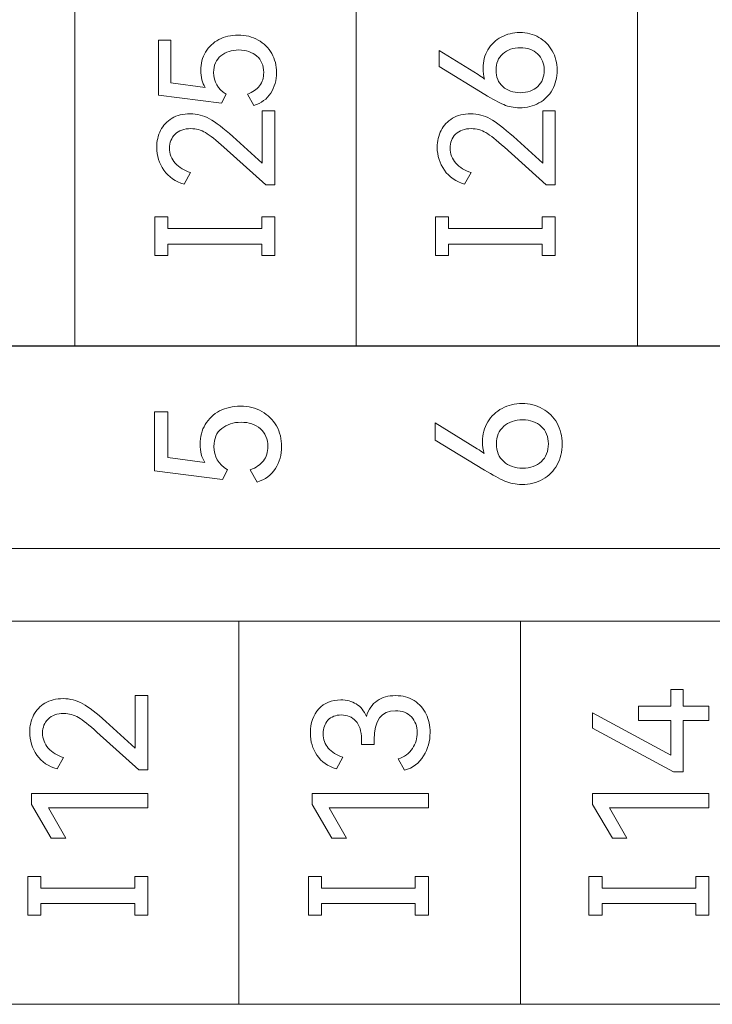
# Model space of a CAD drawing. Header units: millimetres. Extents: x 0 to 427, y 0 to 299.
# Tile 22 of 34: x 157 to 167, y 141 to 155. Entities that reach past the tile are written whole.
import ezdxf

# ---------------------------------------------------------------- set-up
doc = ezdxf.new("R2010")
doc.units = ezdxf.units.MM
doc.header["$MEASUREMENT"] = 0
doc.layers.add('layer 1', color=7, linetype='Continuous')

msp = doc.modelspace()

# ---------------------------------------------------------------- linework, layer by layer
at = {"layer": 'layer 1', "lineweight": 9}
for points in [[(158.112, 150.352), (158.112, 150.352), (158.112, 155.895), (158.112, 155.895)], [(162.183, 150.352), (162.183, 150.352), (162.183, 155.895), (162.183, 155.895)], [(166.253, 150.352), (166.253, 150.352), (166.253, 155.895), (166.253, 155.895)], [(160.487, 140.839), (160.487, 140.839), (160.487, 146.379), (160.487, 146.379)], [(164.558, 140.839), (164.558, 140.839), (164.558, 146.379), (164.558, 146.379)]]:
    msp.add_open_spline(points, degree=3, dxfattribs=at)
for points, knots in [([(159.935, 154.337), (159.935, 154.436), (159.958, 154.525), (160.005, 154.603), (160.005, 154.603), (160.052, 154.681), (160.116, 154.741), (160.198, 154.784), (160.198, 154.784), (160.279, 154.827), (160.372, 154.848), (160.476, 154.848), (160.476, 154.848), (160.585, 154.848), (160.681, 154.825), (160.765, 154.777), (160.765, 154.777), (160.849, 154.73), (160.915, 154.665), (160.961, 154.582), (160.961, 154.582), (161.008, 154.5), (161.031, 154.408), (161.031, 154.307), (161.031, 154.307), (161.031, 154.196), (161.003, 154.097), (160.947, 154.01), (160.947, 154.01), (160.892, 153.924), (160.81, 153.864), (160.703, 153.83), (160.703, 153.83), (160.703, 153.83), (160.609, 153.995), (160.609, 153.995), (160.609, 153.995), (160.687, 154.023), (160.746, 154.063), (160.786, 154.116), (160.786, 154.116), (160.826, 154.169), (160.845, 154.232), (160.845, 154.307), (160.845, 154.307), (160.845, 154.408), (160.812, 154.488), (160.745, 154.546), (160.745, 154.546), (160.677, 154.604), (160.591, 154.633), (160.485, 154.633), (160.485, 154.633), (160.383, 154.633), (160.297, 154.605), (160.226, 154.549), (160.226, 154.549), (160.156, 154.493), (160.121, 154.413), (160.121, 154.307), (160.121, 154.307), (160.121, 154.174), (160.181, 154.07), (160.302, 153.995), (160.302, 153.995), (160.302, 153.995), (160.235, 153.865), (160.235, 153.865), (160.235, 153.865), (160.235, 153.865), (159.323, 153.979), (159.323, 153.979), (159.323, 153.979), (159.323, 153.979), (159.323, 154.773), (159.323, 154.773), (159.323, 154.773), (159.323, 154.773), (159.502, 154.773), (159.502, 154.773), (159.502, 154.773), (159.502, 154.773), (159.502, 154.158), (159.502, 154.158), (159.502, 154.158), (159.502, 154.158), (159.999, 154.092), (159.999, 154.092), (159.999, 154.092), (159.956, 154.159), (159.935, 154.241), (159.935, 154.337)], [0, 0, 0, 0, 0.043478, 0.043478, 0.043478, 0.043478, 0.086957, 0.086957, 0.086957, 0.086957, 0.130435, 0.130435, 0.130435, 0.130435, 0.173913, 0.173913, 0.173913, 0.173913, 0.217391, 0.217391, 0.217391, 0.217391, 0.26087, 0.26087, 0.26087, 0.26087, 0.304348, 0.304348, 0.304348, 0.304348, 0.347826, 0.347826, 0.347826, 0.347826, 0.391304, 0.391304, 0.391304, 0.391304, 0.434783, 0.434783, 0.434783, 0.434783, 0.478261, 0.478261, 0.478261, 0.478261, 0.521739, 0.521739, 0.521739, 0.521739, 0.565217, 0.565217, 0.565217, 0.565217, 0.608696, 0.608696, 0.608696, 0.608696, 0.652174, 0.652174, 0.652174, 0.652174, 0.695652, 0.695652, 0.695652, 0.695652, 0.73913, 0.73913, 0.73913, 0.73913, 0.782609, 0.782609, 0.782609, 0.782609, 0.826087, 0.826087, 0.826087, 0.826087, 0.869565, 0.869565, 0.869565, 0.869565, 0.913043, 0.913043, 0.913043, 0.913043, 0.956522, 0.956522, 0.956522, 0.956522, 1, 1, 1, 1]), ([(164.018, 154.371), (164.018, 154.471), (164.041, 154.559), (164.089, 154.637), (164.089, 154.637), (164.136, 154.715), (164.2, 154.776), (164.282, 154.82), (164.282, 154.82), (164.363, 154.863), (164.452, 154.885), (164.55, 154.885), (164.55, 154.885), (164.651, 154.885), (164.742, 154.862), (164.825, 154.815), (164.825, 154.815), (164.908, 154.769), (164.972, 154.704), (165.019, 154.62), (165.019, 154.62), (165.065, 154.537), (165.089, 154.444), (165.089, 154.342), (165.089, 154.342), (165.089, 154.236), (165.066, 154.142), (165.02, 154.06), (165.02, 154.06), (164.974, 153.977), (164.91, 153.913), (164.827, 153.867), (164.827, 153.867), (164.745, 153.821), (164.651, 153.798), (164.545, 153.798), (164.545, 153.798), (164.463, 153.798), (164.387, 153.813), (164.317, 153.843), (164.317, 153.843), (164.247, 153.873), (164.156, 153.922), (164.043, 153.991), (164.043, 153.991), (164.043, 153.991), (163.383, 154.392), (163.383, 154.392), (163.383, 154.392), (163.383, 154.392), (163.383, 154.624), (163.383, 154.624), (163.383, 154.624), (163.383, 154.624), (163.947, 154.277), (163.947, 154.277), (163.947, 154.277), (163.98, 154.256), (164.012, 154.235), (164.041, 154.213), (164.041, 154.213), (164.025, 154.261), (164.018, 154.313), (164.018, 154.371)], [0, 0, 0, 0, 0.0625, 0.0625, 0.0625, 0.0625, 0.125, 0.125, 0.125, 0.125, 0.1875, 0.1875, 0.1875, 0.1875, 0.25, 0.25, 0.25, 0.25, 0.3125, 0.3125, 0.3125, 0.3125, 0.375, 0.375, 0.375, 0.375, 0.4375, 0.4375, 0.4375, 0.4375, 0.5, 0.5, 0.5, 0.5, 0.5625, 0.5625, 0.5625, 0.5625, 0.625, 0.625, 0.625, 0.625, 0.6875, 0.6875, 0.6875, 0.6875, 0.75, 0.75, 0.75, 0.75, 0.8125, 0.8125, 0.8125, 0.8125, 0.875, 0.875, 0.875, 0.875, 0.9375, 0.9375, 0.9375, 0.9375, 1, 1, 1, 1]), ([(164.903, 154.342), (164.903, 154.439), (164.871, 154.518), (164.807, 154.577), (164.807, 154.577), (164.742, 154.636), (164.659, 154.665), (164.557, 154.665), (164.557, 154.665), (164.453, 154.665), (164.368, 154.636), (164.303, 154.578), (164.303, 154.578), (164.238, 154.52), (164.206, 154.441), (164.206, 154.342), (164.206, 154.342), (164.206, 154.242), (164.238, 154.163), (164.303, 154.104), (164.303, 154.104), (164.368, 154.045), (164.453, 154.016), (164.557, 154.016), (164.557, 154.016), (164.661, 154.016), (164.744, 154.045), (164.808, 154.104), (164.808, 154.104), (164.871, 154.163), (164.903, 154.242), (164.903, 154.342)], [0, 0, 0, 0, 0.125, 0.125, 0.125, 0.125, 0.25, 0.25, 0.25, 0.25, 0.375, 0.375, 0.375, 0.375, 0.5, 0.5, 0.5, 0.5, 0.625, 0.625, 0.625, 0.625, 0.75, 0.75, 0.75, 0.75, 0.875, 0.875, 0.875, 0.875, 1, 1, 1, 1]), ([(160.825, 152.996), (160.825, 152.996), (160.825, 153.755), (160.825, 153.755), (160.825, 153.755), (160.825, 153.755), (161.006, 153.755), (161.006, 153.755), (161.006, 153.755), (161.006, 153.755), (161.006, 152.684), (161.006, 152.684), (161.006, 152.684), (161.006, 152.684), (160.875, 152.684), (160.875, 152.684), (160.875, 152.684), (160.875, 152.684), (160.27, 153.227), (160.27, 153.227), (160.27, 153.227), (160.157, 153.33), (160.068, 153.4), (160.003, 153.438), (160.003, 153.438), (159.938, 153.477), (159.867, 153.496), (159.791, 153.496), (159.791, 153.496), (159.693, 153.496), (159.617, 153.469), (159.564, 153.416), (159.564, 153.416), (159.51, 153.362), (159.483, 153.295), (159.483, 153.214), (159.483, 153.214), (159.483, 153.131), (159.511, 153.059), (159.567, 152.996), (159.567, 152.996), (159.623, 152.933), (159.697, 152.888), (159.788, 152.861), (159.788, 152.861), (159.788, 152.861), (159.694, 152.695), (159.694, 152.695), (159.694, 152.695), (159.569, 152.729), (159.471, 152.796), (159.402, 152.895), (159.402, 152.895), (159.332, 152.994), (159.298, 153.105), (159.298, 153.227), (159.298, 153.227), (159.298, 153.316), (159.316, 153.397), (159.354, 153.471), (159.354, 153.471), (159.391, 153.544), (159.446, 153.602), (159.519, 153.646), (159.519, 153.646), (159.591, 153.69), (159.679, 153.711), (159.781, 153.711), (159.781, 153.711), (159.881, 153.711), (159.975, 153.687), (160.063, 153.638), (160.063, 153.638), (160.152, 153.589), (160.264, 153.503), (160.398, 153.381), (160.398, 153.381), (160.398, 153.381), (160.825, 152.996), (160.825, 152.996)], [0, 0, 0, 0, 0.05, 0.05, 0.05, 0.05, 0.1, 0.1, 0.1, 0.1, 0.15, 0.15, 0.15, 0.15, 0.2, 0.2, 0.2, 0.2, 0.25, 0.25, 0.25, 0.25, 0.3, 0.3, 0.3, 0.3, 0.35, 0.35, 0.35, 0.35, 0.4, 0.4, 0.4, 0.4, 0.45, 0.45, 0.45, 0.45, 0.5, 0.5, 0.5, 0.5, 0.55, 0.55, 0.55, 0.55, 0.6, 0.6, 0.6, 0.6, 0.65, 0.65, 0.65, 0.65, 0.7, 0.7, 0.7, 0.7, 0.75, 0.75, 0.75, 0.75, 0.8, 0.8, 0.8, 0.8, 0.85, 0.85, 0.85, 0.85, 0.9, 0.9, 0.9, 0.9, 0.95, 0.95, 0.95, 0.95, 1, 1, 1, 1]), ([(164.882, 152.996), (164.882, 152.996), (164.882, 153.755), (164.882, 153.755), (164.882, 153.755), (164.882, 153.755), (165.063, 153.755), (165.063, 153.755), (165.063, 153.755), (165.063, 153.755), (165.063, 152.684), (165.063, 152.684), (165.063, 152.684), (165.063, 152.684), (164.933, 152.684), (164.933, 152.684), (164.933, 152.684), (164.933, 152.684), (164.327, 153.227), (164.327, 153.227), (164.327, 153.227), (164.214, 153.33), (164.125, 153.4), (164.06, 153.438), (164.06, 153.438), (163.995, 153.477), (163.925, 153.496), (163.848, 153.496), (163.848, 153.496), (163.75, 153.496), (163.675, 153.469), (163.621, 153.416), (163.621, 153.416), (163.568, 153.362), (163.541, 153.295), (163.541, 153.214), (163.541, 153.214), (163.541, 153.131), (163.569, 153.059), (163.625, 152.996), (163.625, 152.996), (163.68, 152.933), (163.754, 152.888), (163.846, 152.861), (163.846, 152.861), (163.846, 152.861), (163.752, 152.695), (163.752, 152.695), (163.752, 152.695), (163.626, 152.729), (163.529, 152.796), (163.459, 152.895), (163.459, 152.895), (163.39, 152.994), (163.355, 153.105), (163.355, 153.227), (163.355, 153.227), (163.355, 153.316), (163.374, 153.397), (163.411, 153.471), (163.411, 153.471), (163.449, 153.544), (163.504, 153.602), (163.576, 153.646), (163.576, 153.646), (163.649, 153.69), (163.737, 153.711), (163.839, 153.711), (163.839, 153.711), (163.938, 153.711), (164.032, 153.687), (164.121, 153.638), (164.121, 153.638), (164.21, 153.589), (164.321, 153.503), (164.456, 153.381), (164.456, 153.381), (164.456, 153.381), (164.882, 152.996), (164.882, 152.996)], [0, 0, 0, 0, 0.05, 0.05, 0.05, 0.05, 0.1, 0.1, 0.1, 0.1, 0.15, 0.15, 0.15, 0.15, 0.2, 0.2, 0.2, 0.2, 0.25, 0.25, 0.25, 0.25, 0.3, 0.3, 0.3, 0.3, 0.35, 0.35, 0.35, 0.35, 0.4, 0.4, 0.4, 0.4, 0.45, 0.45, 0.45, 0.45, 0.5, 0.5, 0.5, 0.5, 0.55, 0.55, 0.55, 0.55, 0.6, 0.6, 0.6, 0.6, 0.65, 0.65, 0.65, 0.65, 0.7, 0.7, 0.7, 0.7, 0.75, 0.75, 0.75, 0.75, 0.8, 0.8, 0.8, 0.8, 0.85, 0.85, 0.85, 0.85, 0.9, 0.9, 0.9, 0.9, 0.95, 0.95, 0.95, 0.95, 1, 1, 1, 1]), ([(159.461, 152.219), (159.461, 152.219), (159.461, 152.052), (159.461, 152.052), (159.461, 152.052), (159.461, 152.052), (160.817, 152.052), (160.817, 152.052), (160.817, 152.052), (160.817, 152.052), (160.817, 152.219), (160.817, 152.219), (160.817, 152.219), (160.817, 152.219), (161.006, 152.219), (161.006, 152.219), (161.006, 152.219), (161.006, 152.219), (161.006, 151.661), (161.006, 151.661), (161.006, 151.661), (161.006, 151.661), (160.817, 151.661), (160.817, 151.661), (160.817, 151.661), (160.817, 151.661), (160.817, 151.828), (160.817, 151.828), (160.817, 151.828), (160.817, 151.828), (159.461, 151.828), (159.461, 151.828), (159.461, 151.828), (159.461, 151.828), (159.461, 151.661), (159.461, 151.661), (159.461, 151.661), (159.461, 151.661), (159.272, 151.661), (159.272, 151.661), (159.272, 151.661), (159.272, 151.661), (159.272, 152.219), (159.272, 152.219), (159.272, 152.219), (159.272, 152.219), (159.461, 152.219), (159.461, 152.219)], [0, 0, 0, 0, 0.083333, 0.083333, 0.083333, 0.083333, 0.166667, 0.166667, 0.166667, 0.166667, 0.25, 0.25, 0.25, 0.25, 0.333333, 0.333333, 0.333333, 0.333333, 0.416667, 0.416667, 0.416667, 0.416667, 0.5, 0.5, 0.5, 0.5, 0.583333, 0.583333, 0.583333, 0.583333, 0.666667, 0.666667, 0.666667, 0.666667, 0.75, 0.75, 0.75, 0.75, 0.833333, 0.833333, 0.833333, 0.833333, 0.916667, 0.916667, 0.916667, 0.916667, 1, 1, 1, 1]), ([(163.518, 152.219), (163.518, 152.219), (163.518, 152.052), (163.518, 152.052), (163.518, 152.052), (163.518, 152.052), (164.874, 152.052), (164.874, 152.052), (164.874, 152.052), (164.874, 152.052), (164.874, 152.219), (164.874, 152.219), (164.874, 152.219), (164.874, 152.219), (165.063, 152.219), (165.063, 152.219), (165.063, 152.219), (165.063, 152.219), (165.063, 151.661), (165.063, 151.661), (165.063, 151.661), (165.063, 151.661), (164.874, 151.661), (164.874, 151.661), (164.874, 151.661), (164.874, 151.661), (164.874, 151.828), (164.874, 151.828), (164.874, 151.828), (164.874, 151.828), (163.518, 151.828), (163.518, 151.828), (163.518, 151.828), (163.518, 151.828), (163.518, 151.661), (163.518, 151.661), (163.518, 151.661), (163.518, 151.661), (163.329, 151.661), (163.329, 151.661), (163.329, 151.661), (163.329, 151.661), (163.329, 152.219), (163.329, 152.219), (163.329, 152.219), (163.329, 152.219), (163.518, 152.219), (163.518, 152.219)], [0, 0, 0, 0, 0.083333, 0.083333, 0.083333, 0.083333, 0.166667, 0.166667, 0.166667, 0.166667, 0.25, 0.25, 0.25, 0.25, 0.333333, 0.333333, 0.333333, 0.333333, 0.416667, 0.416667, 0.416667, 0.416667, 0.5, 0.5, 0.5, 0.5, 0.583333, 0.583333, 0.583333, 0.583333, 0.666667, 0.666667, 0.666667, 0.666667, 0.75, 0.75, 0.75, 0.75, 0.833333, 0.833333, 0.833333, 0.833333, 0.916667, 0.916667, 0.916667, 0.916667, 1, 1, 1, 1]), ([(137.761, 147.427), (137.761, 147.427), (137.761, 150.359), (137.761, 150.359), (137.761, 150.359), (137.761, 150.359), (174.394, 150.359), (174.394, 150.359), (174.394, 150.359), (174.394, 150.359), (174.394, 147.427), (174.394, 147.427), (174.394, 147.427), (174.394, 147.427), (137.761, 147.427), (137.761, 147.427)], [0, 0, 0, 0, 0.25, 0.25, 0.25, 0.25, 0.5, 0.5, 0.5, 0.5, 0.75, 0.75, 0.75, 0.75, 1, 1, 1, 1]), ([(174.394, 150.352), (174.394, 150.352), (170.323, 150.352), (170.323, 150.352), (170.323, 150.352), (170.323, 150.352), (166.253, 150.352), (166.253, 150.352), (166.253, 150.352), (166.253, 150.352), (162.183, 150.352), (162.183, 150.352), (162.183, 150.352), (162.183, 150.352), (158.112, 150.352), (158.112, 150.352), (158.112, 150.352), (158.112, 150.352), (154.042, 150.352), (154.042, 150.352), (154.042, 150.352), (154.042, 150.352), (149.972, 150.352), (149.972, 150.352), (149.972, 150.352), (149.972, 150.352), (145.901, 150.352), (145.901, 150.352), (145.901, 150.352), (145.901, 150.352), (141.831, 150.352), (141.831, 150.352), (141.831, 150.352), (141.831, 150.352), (137.761, 150.352), (137.761, 150.352)], [0, 0, 0, 0, 0.111111, 0.111111, 0.111111, 0.111111, 0.222222, 0.222222, 0.222222, 0.222222, 0.333333, 0.333333, 0.333333, 0.333333, 0.444444, 0.444444, 0.444444, 0.444444, 0.555556, 0.555556, 0.555556, 0.555556, 0.666667, 0.666667, 0.666667, 0.666667, 0.777778, 0.777778, 0.777778, 0.777778, 0.888889, 0.888889, 0.888889, 0.888889, 1, 1, 1, 1]), ([(159.925, 148.934), (159.925, 149.041), (159.95, 149.136), (160, 149.22), (160, 149.22), (160.05, 149.304), (160.12, 149.369), (160.208, 149.415), (160.208, 149.415), (160.296, 149.461), (160.396, 149.484), (160.508, 149.484), (160.508, 149.484), (160.625, 149.484), (160.728, 149.459), (160.819, 149.408), (160.819, 149.408), (160.909, 149.357), (160.98, 149.287), (161.03, 149.198), (161.03, 149.198), (161.08, 149.109), (161.105, 149.01), (161.105, 148.901), (161.105, 148.901), (161.105, 148.781), (161.075, 148.675), (161.015, 148.582), (161.015, 148.582), (160.955, 148.489), (160.867, 148.424), (160.752, 148.388), (160.752, 148.388), (160.752, 148.388), (160.651, 148.566), (160.651, 148.566), (160.651, 148.566), (160.735, 148.595), (160.798, 148.638), (160.841, 148.695), (160.841, 148.695), (160.884, 148.752), (160.905, 148.821), (160.905, 148.901), (160.905, 148.901), (160.905, 149.01), (160.869, 149.096), (160.797, 149.158), (160.797, 149.158), (160.724, 149.221), (160.631, 149.252), (160.518, 149.252), (160.518, 149.252), (160.407, 149.252), (160.314, 149.222), (160.239, 149.162), (160.239, 149.162), (160.163, 149.102), (160.125, 149.015), (160.125, 148.901), (160.125, 148.901), (160.125, 148.758), (160.19, 148.646), (160.32, 148.566), (160.32, 148.566), (160.32, 148.566), (160.248, 148.425), (160.248, 148.425), (160.248, 148.425), (160.248, 148.425), (159.266, 148.548), (159.266, 148.548), (159.266, 148.548), (159.266, 148.548), (159.266, 149.403), (159.266, 149.403), (159.266, 149.403), (159.266, 149.403), (159.458, 149.403), (159.458, 149.403), (159.458, 149.403), (159.458, 149.403), (159.458, 148.741), (159.458, 148.741), (159.458, 148.741), (159.458, 148.741), (159.994, 148.669), (159.994, 148.669), (159.994, 148.669), (159.948, 148.742), (159.925, 148.83), (159.925, 148.934)], [0, 0, 0, 0, 0.043478, 0.043478, 0.043478, 0.043478, 0.086957, 0.086957, 0.086957, 0.086957, 0.130435, 0.130435, 0.130435, 0.130435, 0.173913, 0.173913, 0.173913, 0.173913, 0.217391, 0.217391, 0.217391, 0.217391, 0.26087, 0.26087, 0.26087, 0.26087, 0.304348, 0.304348, 0.304348, 0.304348, 0.347826, 0.347826, 0.347826, 0.347826, 0.391304, 0.391304, 0.391304, 0.391304, 0.434783, 0.434783, 0.434783, 0.434783, 0.478261, 0.478261, 0.478261, 0.478261, 0.521739, 0.521739, 0.521739, 0.521739, 0.565217, 0.565217, 0.565217, 0.565217, 0.608696, 0.608696, 0.608696, 0.608696, 0.652174, 0.652174, 0.652174, 0.652174, 0.695652, 0.695652, 0.695652, 0.695652, 0.73913, 0.73913, 0.73913, 0.73913, 0.782609, 0.782609, 0.782609, 0.782609, 0.826087, 0.826087, 0.826087, 0.826087, 0.869565, 0.869565, 0.869565, 0.869565, 0.913043, 0.913043, 0.913043, 0.913043, 0.956522, 0.956522, 0.956522, 0.956522, 1, 1, 1, 1]), ([(164.01, 148.971), (164.01, 149.078), (164.035, 149.173), (164.086, 149.257), (164.086, 149.257), (164.137, 149.341), (164.207, 149.406), (164.294, 149.453), (164.294, 149.453), (164.381, 149.5), (164.477, 149.524), (164.583, 149.524), (164.583, 149.524), (164.691, 149.524), (164.79, 149.499), (164.879, 149.448), (164.879, 149.448), (164.968, 149.398), (165.038, 149.328), (165.088, 149.239), (165.088, 149.239), (165.138, 149.149), (165.163, 149.049), (165.163, 148.939), (165.163, 148.939), (165.163, 148.825), (165.138, 148.724), (165.089, 148.635), (165.089, 148.635), (165.04, 148.546), (164.971, 148.477), (164.882, 148.427), (164.882, 148.427), (164.793, 148.378), (164.691, 148.353), (164.578, 148.353), (164.578, 148.353), (164.489, 148.353), (164.407, 148.369), (164.332, 148.401), (164.332, 148.401), (164.257, 148.434), (164.159, 148.487), (164.037, 148.561), (164.037, 148.561), (164.037, 148.561), (163.326, 148.993), (163.326, 148.993), (163.326, 148.993), (163.326, 148.993), (163.326, 149.242), (163.326, 149.242), (163.326, 149.242), (163.326, 149.242), (163.933, 148.869), (163.933, 148.869), (163.933, 148.869), (163.97, 148.846), (164.003, 148.823), (164.035, 148.8), (164.035, 148.8), (164.018, 148.851), (164.01, 148.908), (164.01, 148.971)], [0, 0, 0, 0, 0.0625, 0.0625, 0.0625, 0.0625, 0.125, 0.125, 0.125, 0.125, 0.1875, 0.1875, 0.1875, 0.1875, 0.25, 0.25, 0.25, 0.25, 0.3125, 0.3125, 0.3125, 0.3125, 0.375, 0.375, 0.375, 0.375, 0.4375, 0.4375, 0.4375, 0.4375, 0.5, 0.5, 0.5, 0.5, 0.5625, 0.5625, 0.5625, 0.5625, 0.625, 0.625, 0.625, 0.625, 0.6875, 0.6875, 0.6875, 0.6875, 0.75, 0.75, 0.75, 0.75, 0.8125, 0.8125, 0.8125, 0.8125, 0.875, 0.875, 0.875, 0.875, 0.9375, 0.9375, 0.9375, 0.9375, 1, 1, 1, 1]), ([(164.963, 148.939), (164.963, 149.044), (164.929, 149.128), (164.859, 149.192), (164.859, 149.192), (164.79, 149.255), (164.701, 149.287), (164.59, 149.287), (164.59, 149.287), (164.478, 149.287), (164.387, 149.255), (164.317, 149.193), (164.317, 149.193), (164.247, 149.13), (164.212, 149.046), (164.212, 148.939), (164.212, 148.939), (164.212, 148.832), (164.247, 148.746), (164.317, 148.683), (164.317, 148.683), (164.387, 148.62), (164.478, 148.588), (164.59, 148.588), (164.59, 148.588), (164.702, 148.588), (164.792, 148.62), (164.861, 148.683), (164.861, 148.683), (164.929, 148.746), (164.963, 148.832), (164.963, 148.939)], [0, 0, 0, 0, 0.125, 0.125, 0.125, 0.125, 0.25, 0.25, 0.25, 0.25, 0.375, 0.375, 0.375, 0.375, 0.5, 0.5, 0.5, 0.5, 0.625, 0.625, 0.625, 0.625, 0.75, 0.75, 0.75, 0.75, 0.875, 0.875, 0.875, 0.875, 1, 1, 1, 1]), ([(184.909, 146.379), (184.909, 146.379), (180.839, 146.379), (180.839, 146.379), (180.839, 146.379), (180.839, 146.379), (176.769, 146.379), (176.769, 146.379), (176.769, 146.379), (176.769, 146.379), (172.698, 146.379), (172.698, 146.379), (172.698, 146.379), (172.698, 146.379), (168.628, 146.379), (168.628, 146.379), (168.628, 146.379), (168.628, 146.379), (164.558, 146.379), (164.558, 146.379), (164.558, 146.379), (164.558, 146.379), (160.487, 146.379), (160.487, 146.379), (160.487, 146.379), (160.487, 146.379), (156.417, 146.379), (156.417, 146.379), (156.417, 146.379), (156.417, 146.379), (152.347, 146.379), (152.347, 146.379), (152.347, 146.379), (152.347, 146.379), (148.277, 146.379), (148.277, 146.379)], [0, 0, 0, 0, 0.111111, 0.111111, 0.111111, 0.111111, 0.222222, 0.222222, 0.222222, 0.222222, 0.333333, 0.333333, 0.333333, 0.333333, 0.444444, 0.444444, 0.444444, 0.444444, 0.555556, 0.555556, 0.555556, 0.555556, 0.666667, 0.666667, 0.666667, 0.666667, 0.777778, 0.777778, 0.777778, 0.777778, 0.888889, 0.888889, 0.888889, 0.888889, 1, 1, 1, 1]), ([(166.266, 145.147), (166.266, 145.147), (166.736, 145.147), (166.736, 145.147), (166.736, 145.147), (166.736, 145.147), (166.736, 145.388), (166.736, 145.388), (166.736, 145.388), (166.736, 145.388), (166.913, 145.388), (166.913, 145.388), (166.913, 145.388), (166.913, 145.388), (166.913, 145.147), (166.913, 145.147), (166.913, 145.147), (166.913, 145.147), (167.284, 145.147), (167.284, 145.147), (167.284, 145.147), (167.284, 145.147), (167.284, 144.943), (167.284, 144.943), (167.284, 144.943), (167.284, 144.943), (166.913, 144.943), (166.913, 144.943), (166.913, 144.943), (166.913, 144.943), (166.913, 144.2), (166.913, 144.2), (166.913, 144.2), (166.913, 144.2), (166.771, 144.2), (166.771, 144.2), (166.771, 144.2), (166.771, 144.2), (165.603, 144.831), (165.603, 144.831), (165.603, 144.831), (165.603, 144.831), (165.603, 145.053), (165.603, 145.053), (165.603, 145.053), (165.603, 145.053), (166.736, 144.439), (166.736, 144.439), (166.736, 144.439), (166.736, 144.439), (166.736, 144.943), (166.736, 144.943), (166.736, 144.943), (166.736, 144.943), (166.266, 144.943), (166.266, 144.943), (166.266, 144.943), (166.266, 144.943), (166.266, 145.147), (166.266, 145.147)], [0, 0, 0, 0, 0.066667, 0.066667, 0.066667, 0.066667, 0.133333, 0.133333, 0.133333, 0.133333, 0.2, 0.2, 0.2, 0.2, 0.266667, 0.266667, 0.266667, 0.266667, 0.333333, 0.333333, 0.333333, 0.333333, 0.4, 0.4, 0.4, 0.4, 0.466667, 0.466667, 0.466667, 0.466667, 0.533333, 0.533333, 0.533333, 0.533333, 0.6, 0.6, 0.6, 0.6, 0.666667, 0.666667, 0.666667, 0.666667, 0.733333, 0.733333, 0.733333, 0.733333, 0.8, 0.8, 0.8, 0.8, 0.866667, 0.866667, 0.866667, 0.866667, 0.933333, 0.933333, 0.933333, 0.933333, 1, 1, 1, 1]), ([(158.988, 144.542), (158.988, 144.542), (158.988, 145.301), (158.988, 145.301), (158.988, 145.301), (158.988, 145.301), (159.169, 145.301), (159.169, 145.301), (159.169, 145.301), (159.169, 145.301), (159.169, 144.23), (159.169, 144.23), (159.169, 144.23), (159.169, 144.23), (159.039, 144.23), (159.039, 144.23), (159.039, 144.23), (159.039, 144.23), (158.433, 144.773), (158.433, 144.773), (158.433, 144.773), (158.32, 144.876), (158.231, 144.946), (158.166, 144.984), (158.166, 144.984), (158.101, 145.023), (158.03, 145.042), (157.954, 145.042), (157.954, 145.042), (157.856, 145.042), (157.78, 145.015), (157.727, 144.962), (157.727, 144.962), (157.673, 144.908), (157.647, 144.841), (157.647, 144.76), (157.647, 144.76), (157.647, 144.677), (157.675, 144.605), (157.73, 144.542), (157.73, 144.542), (157.786, 144.479), (157.86, 144.434), (157.952, 144.407), (157.952, 144.407), (157.952, 144.407), (157.858, 144.241), (157.858, 144.241), (157.858, 144.241), (157.732, 144.275), (157.635, 144.342), (157.565, 144.441), (157.565, 144.441), (157.496, 144.54), (157.461, 144.651), (157.461, 144.773), (157.461, 144.773), (157.461, 144.862), (157.48, 144.943), (157.517, 145.017), (157.517, 145.017), (157.555, 145.09), (157.61, 145.148), (157.682, 145.192), (157.682, 145.192), (157.755, 145.236), (157.842, 145.257), (157.945, 145.257), (157.945, 145.257), (158.044, 145.257), (158.138, 145.233), (158.227, 145.184), (158.227, 145.184), (158.315, 145.135), (158.427, 145.049), (158.562, 144.927), (158.562, 144.927), (158.562, 144.927), (158.988, 144.542), (158.988, 144.542)], [0, 0, 0, 0, 0.05, 0.05, 0.05, 0.05, 0.1, 0.1, 0.1, 0.1, 0.15, 0.15, 0.15, 0.15, 0.2, 0.2, 0.2, 0.2, 0.25, 0.25, 0.25, 0.25, 0.3, 0.3, 0.3, 0.3, 0.35, 0.35, 0.35, 0.35, 0.4, 0.4, 0.4, 0.4, 0.45, 0.45, 0.45, 0.45, 0.5, 0.5, 0.5, 0.5, 0.55, 0.55, 0.55, 0.55, 0.6, 0.6, 0.6, 0.6, 0.65, 0.65, 0.65, 0.65, 0.7, 0.7, 0.7, 0.7, 0.75, 0.75, 0.75, 0.75, 0.8, 0.8, 0.8, 0.8, 0.85, 0.85, 0.85, 0.85, 0.9, 0.9, 0.9, 0.9, 0.95, 0.95, 0.95, 0.95, 1, 1, 1, 1]), ([(162.33, 145), (162.362, 145.101), (162.414, 145.177), (162.486, 145.226), (162.486, 145.226), (162.558, 145.276), (162.647, 145.301), (162.752, 145.301), (162.752, 145.301), (162.856, 145.301), (162.946, 145.276), (163.022, 145.228), (163.022, 145.228), (163.097, 145.179), (163.155, 145.114), (163.194, 145.033), (163.194, 145.033), (163.232, 144.952), (163.252, 144.863), (163.252, 144.767), (163.252, 144.767), (163.252, 144.644), (163.221, 144.532), (163.158, 144.428), (163.158, 144.428), (163.095, 144.325), (163.004, 144.256), (162.883, 144.221), (162.883, 144.221), (162.883, 144.221), (162.789, 144.386), (162.789, 144.386), (162.789, 144.386), (162.88, 144.415), (162.95, 144.465), (162.996, 144.536), (162.996, 144.536), (163.043, 144.607), (163.066, 144.684), (163.066, 144.767), (163.066, 144.767), (163.066, 144.857), (163.038, 144.932), (162.983, 144.992), (162.983, 144.992), (162.927, 145.053), (162.849, 145.083), (162.75, 145.083), (162.75, 145.083), (162.545, 145.083), (162.443, 144.943), (162.443, 144.663), (162.443, 144.663), (162.443, 144.663), (162.443, 144.592), (162.443, 144.592), (162.443, 144.592), (162.443, 144.592), (162.259, 144.595), (162.259, 144.595), (162.259, 144.595), (162.259, 144.595), (162.259, 144.675), (162.259, 144.675), (162.259, 144.675), (162.259, 144.788), (162.232, 144.874), (162.177, 144.933), (162.177, 144.933), (162.121, 144.992), (162.051, 145.021), (161.966, 145.021), (161.966, 145.021), (161.885, 145.021), (161.821, 144.996), (161.775, 144.945), (161.775, 144.945), (161.729, 144.895), (161.706, 144.83), (161.706, 144.751), (161.706, 144.751), (161.706, 144.668), (161.731, 144.598), (161.78, 144.541), (161.78, 144.541), (161.829, 144.483), (161.899, 144.439), (161.991, 144.409), (161.991, 144.409), (161.991, 144.409), (161.897, 144.244), (161.897, 144.244), (161.897, 144.244), (161.773, 144.28), (161.679, 144.345), (161.616, 144.438), (161.616, 144.438), (161.552, 144.53), (161.521, 144.638), (161.521, 144.762), (161.521, 144.762), (161.521, 144.906), (161.561, 145.021), (161.642, 145.108), (161.642, 145.108), (161.723, 145.195), (161.829, 145.239), (161.961, 145.239), (161.961, 145.239), (162.045, 145.239), (162.119, 145.219), (162.183, 145.18), (162.183, 145.18), (162.248, 145.142), (162.297, 145.082), (162.33, 145)], [0, 0, 0, 0, 0.034483, 0.034483, 0.034483, 0.034483, 0.068966, 0.068966, 0.068966, 0.068966, 0.103448, 0.103448, 0.103448, 0.103448, 0.137931, 0.137931, 0.137931, 0.137931, 0.172414, 0.172414, 0.172414, 0.172414, 0.206897, 0.206897, 0.206897, 0.206897, 0.241379, 0.241379, 0.241379, 0.241379, 0.275862, 0.275862, 0.275862, 0.275862, 0.310345, 0.310345, 0.310345, 0.310345, 0.344828, 0.344828, 0.344828, 0.344828, 0.37931, 0.37931, 0.37931, 0.37931, 0.413793, 0.413793, 0.413793, 0.413793, 0.448276, 0.448276, 0.448276, 0.448276, 0.482759, 0.482759, 0.482759, 0.482759, 0.517241, 0.517241, 0.517241, 0.517241, 0.551724, 0.551724, 0.551724, 0.551724, 0.586207, 0.586207, 0.586207, 0.586207, 0.62069, 0.62069, 0.62069, 0.62069, 0.655172, 0.655172, 0.655172, 0.655172, 0.689655, 0.689655, 0.689655, 0.689655, 0.724138, 0.724138, 0.724138, 0.724138, 0.758621, 0.758621, 0.758621, 0.758621, 0.793103, 0.793103, 0.793103, 0.793103, 0.827586, 0.827586, 0.827586, 0.827586, 0.862069, 0.862069, 0.862069, 0.862069, 0.896552, 0.896552, 0.896552, 0.896552, 0.931034, 0.931034, 0.931034, 0.931034, 0.965517, 0.965517, 0.965517, 0.965517, 1, 1, 1, 1]), ([(157.984, 143.24), (157.984, 143.24), (157.773, 143.24), (157.773, 143.24), (157.773, 143.24), (157.773, 143.24), (157.488, 143.728), (157.488, 143.728), (157.488, 143.728), (157.488, 143.728), (157.488, 143.884), (157.488, 143.884), (157.488, 143.884), (157.488, 143.884), (159.169, 143.884), (159.169, 143.884), (159.169, 143.884), (159.169, 143.884), (159.169, 143.678), (159.169, 143.678), (159.169, 143.678), (159.169, 143.678), (157.734, 143.678), (157.734, 143.678), (157.734, 143.678), (157.734, 143.678), (157.984, 143.24), (157.984, 143.24)], [0, 0, 0, 0, 0.142857, 0.142857, 0.142857, 0.142857, 0.285714, 0.285714, 0.285714, 0.285714, 0.428571, 0.428571, 0.428571, 0.428571, 0.571429, 0.571429, 0.571429, 0.571429, 0.714286, 0.714286, 0.714286, 0.714286, 0.857143, 0.857143, 0.857143, 0.857143, 1, 1, 1, 1]), ([(162.041, 143.24), (162.041, 143.24), (161.83, 143.24), (161.83, 143.24), (161.83, 143.24), (161.83, 143.24), (161.546, 143.728), (161.546, 143.728), (161.546, 143.728), (161.546, 143.728), (161.546, 143.884), (161.546, 143.884), (161.546, 143.884), (161.546, 143.884), (163.227, 143.884), (163.227, 143.884), (163.227, 143.884), (163.227, 143.884), (163.227, 143.678), (163.227, 143.678), (163.227, 143.678), (163.227, 143.678), (161.791, 143.678), (161.791, 143.678), (161.791, 143.678), (161.791, 143.678), (162.041, 143.24), (162.041, 143.24)], [0, 0, 0, 0, 0.142857, 0.142857, 0.142857, 0.142857, 0.285714, 0.285714, 0.285714, 0.285714, 0.428571, 0.428571, 0.428571, 0.428571, 0.571429, 0.571429, 0.571429, 0.571429, 0.714286, 0.714286, 0.714286, 0.714286, 0.857143, 0.857143, 0.857143, 0.857143, 1, 1, 1, 1]), ([(166.099, 143.24), (166.099, 143.24), (165.888, 143.24), (165.888, 143.24), (165.888, 143.24), (165.888, 143.24), (165.603, 143.728), (165.603, 143.728), (165.603, 143.728), (165.603, 143.728), (165.603, 143.884), (165.603, 143.884), (165.603, 143.884), (165.603, 143.884), (167.284, 143.884), (167.284, 143.884), (167.284, 143.884), (167.284, 143.884), (167.284, 143.678), (167.284, 143.678), (167.284, 143.678), (167.284, 143.678), (165.849, 143.678), (165.849, 143.678), (165.849, 143.678), (165.849, 143.678), (166.099, 143.24), (166.099, 143.24)], [0, 0, 0, 0, 0.142857, 0.142857, 0.142857, 0.142857, 0.285714, 0.285714, 0.285714, 0.285714, 0.428571, 0.428571, 0.428571, 0.428571, 0.571429, 0.571429, 0.571429, 0.571429, 0.714286, 0.714286, 0.714286, 0.714286, 0.857143, 0.857143, 0.857143, 0.857143, 1, 1, 1, 1]), ([(157.624, 142.686), (157.624, 142.686), (157.624, 142.519), (157.624, 142.519), (157.624, 142.519), (157.624, 142.519), (158.98, 142.519), (158.98, 142.519), (158.98, 142.519), (158.98, 142.519), (158.98, 142.686), (158.98, 142.686), (158.98, 142.686), (158.98, 142.686), (159.169, 142.686), (159.169, 142.686), (159.169, 142.686), (159.169, 142.686), (159.169, 142.128), (159.169, 142.128), (159.169, 142.128), (159.169, 142.128), (158.98, 142.128), (158.98, 142.128), (158.98, 142.128), (158.98, 142.128), (158.98, 142.295), (158.98, 142.295), (158.98, 142.295), (158.98, 142.295), (157.624, 142.295), (157.624, 142.295), (157.624, 142.295), (157.624, 142.295), (157.624, 142.128), (157.624, 142.128), (157.624, 142.128), (157.624, 142.128), (157.435, 142.128), (157.435, 142.128), (157.435, 142.128), (157.435, 142.128), (157.435, 142.686), (157.435, 142.686), (157.435, 142.686), (157.435, 142.686), (157.624, 142.686), (157.624, 142.686)], [0, 0, 0, 0, 0.083333, 0.083333, 0.083333, 0.083333, 0.166667, 0.166667, 0.166667, 0.166667, 0.25, 0.25, 0.25, 0.25, 0.333333, 0.333333, 0.333333, 0.333333, 0.416667, 0.416667, 0.416667, 0.416667, 0.5, 0.5, 0.5, 0.5, 0.583333, 0.583333, 0.583333, 0.583333, 0.666667, 0.666667, 0.666667, 0.666667, 0.75, 0.75, 0.75, 0.75, 0.833333, 0.833333, 0.833333, 0.833333, 0.916667, 0.916667, 0.916667, 0.916667, 1, 1, 1, 1]), ([(161.682, 142.686), (161.682, 142.686), (161.682, 142.519), (161.682, 142.519), (161.682, 142.519), (161.682, 142.519), (163.038, 142.519), (163.038, 142.519), (163.038, 142.519), (163.038, 142.519), (163.038, 142.686), (163.038, 142.686), (163.038, 142.686), (163.038, 142.686), (163.227, 142.686), (163.227, 142.686), (163.227, 142.686), (163.227, 142.686), (163.227, 142.128), (163.227, 142.128), (163.227, 142.128), (163.227, 142.128), (163.038, 142.128), (163.038, 142.128), (163.038, 142.128), (163.038, 142.128), (163.038, 142.295), (163.038, 142.295), (163.038, 142.295), (163.038, 142.295), (161.682, 142.295), (161.682, 142.295), (161.682, 142.295), (161.682, 142.295), (161.682, 142.128), (161.682, 142.128), (161.682, 142.128), (161.682, 142.128), (161.492, 142.128), (161.492, 142.128), (161.492, 142.128), (161.492, 142.128), (161.492, 142.686), (161.492, 142.686), (161.492, 142.686), (161.492, 142.686), (161.682, 142.686), (161.682, 142.686)], [0, 0, 0, 0, 0.083333, 0.083333, 0.083333, 0.083333, 0.166667, 0.166667, 0.166667, 0.166667, 0.25, 0.25, 0.25, 0.25, 0.333333, 0.333333, 0.333333, 0.333333, 0.416667, 0.416667, 0.416667, 0.416667, 0.5, 0.5, 0.5, 0.5, 0.583333, 0.583333, 0.583333, 0.583333, 0.666667, 0.666667, 0.666667, 0.666667, 0.75, 0.75, 0.75, 0.75, 0.833333, 0.833333, 0.833333, 0.833333, 0.916667, 0.916667, 0.916667, 0.916667, 1, 1, 1, 1]), ([(165.739, 142.686), (165.739, 142.686), (165.739, 142.519), (165.739, 142.519), (165.739, 142.519), (165.739, 142.519), (167.095, 142.519), (167.095, 142.519), (167.095, 142.519), (167.095, 142.519), (167.095, 142.686), (167.095, 142.686), (167.095, 142.686), (167.095, 142.686), (167.284, 142.686), (167.284, 142.686), (167.284, 142.686), (167.284, 142.686), (167.284, 142.128), (167.284, 142.128), (167.284, 142.128), (167.284, 142.128), (167.095, 142.128), (167.095, 142.128), (167.095, 142.128), (167.095, 142.128), (167.095, 142.295), (167.095, 142.295), (167.095, 142.295), (167.095, 142.295), (165.739, 142.295), (165.739, 142.295), (165.739, 142.295), (165.739, 142.295), (165.739, 142.128), (165.739, 142.128), (165.739, 142.128), (165.739, 142.128), (165.55, 142.128), (165.55, 142.128), (165.55, 142.128), (165.55, 142.128), (165.55, 142.686), (165.55, 142.686), (165.55, 142.686), (165.55, 142.686), (165.739, 142.686), (165.739, 142.686)], [0, 0, 0, 0, 0.083333, 0.083333, 0.083333, 0.083333, 0.166667, 0.166667, 0.166667, 0.166667, 0.25, 0.25, 0.25, 0.25, 0.333333, 0.333333, 0.333333, 0.333333, 0.416667, 0.416667, 0.416667, 0.416667, 0.5, 0.5, 0.5, 0.5, 0.583333, 0.583333, 0.583333, 0.583333, 0.666667, 0.666667, 0.666667, 0.666667, 0.75, 0.75, 0.75, 0.75, 0.833333, 0.833333, 0.833333, 0.833333, 0.916667, 0.916667, 0.916667, 0.916667, 1, 1, 1, 1]), ([(184.909, 140.839), (184.909, 140.839), (180.839, 140.839), (180.839, 140.839), (180.839, 140.839), (180.839, 140.839), (176.769, 140.839), (176.769, 140.839), (176.769, 140.839), (176.769, 140.839), (172.698, 140.839), (172.698, 140.839), (172.698, 140.839), (172.698, 140.839), (168.628, 140.839), (168.628, 140.839), (168.628, 140.839), (168.628, 140.839), (164.558, 140.839), (164.558, 140.839), (164.558, 140.839), (164.558, 140.839), (160.487, 140.839), (160.487, 140.839), (160.487, 140.839), (160.487, 140.839), (156.417, 140.839), (156.417, 140.839), (156.417, 140.839), (156.417, 140.839), (152.347, 140.839), (152.347, 140.839), (152.347, 140.839), (152.347, 140.839), (148.277, 140.839), (148.277, 140.839)], [0, 0, 0, 0, 0.111111, 0.111111, 0.111111, 0.111111, 0.222222, 0.222222, 0.222222, 0.222222, 0.333333, 0.333333, 0.333333, 0.333333, 0.444444, 0.444444, 0.444444, 0.444444, 0.555556, 0.555556, 0.555556, 0.555556, 0.666667, 0.666667, 0.666667, 0.666667, 0.777778, 0.777778, 0.777778, 0.777778, 0.888889, 0.888889, 0.888889, 0.888889, 1, 1, 1, 1])]:
    msp.add_open_spline(points, degree=3, knots=knots, dxfattribs=at)

doc.saveas('drawing.dxf')
